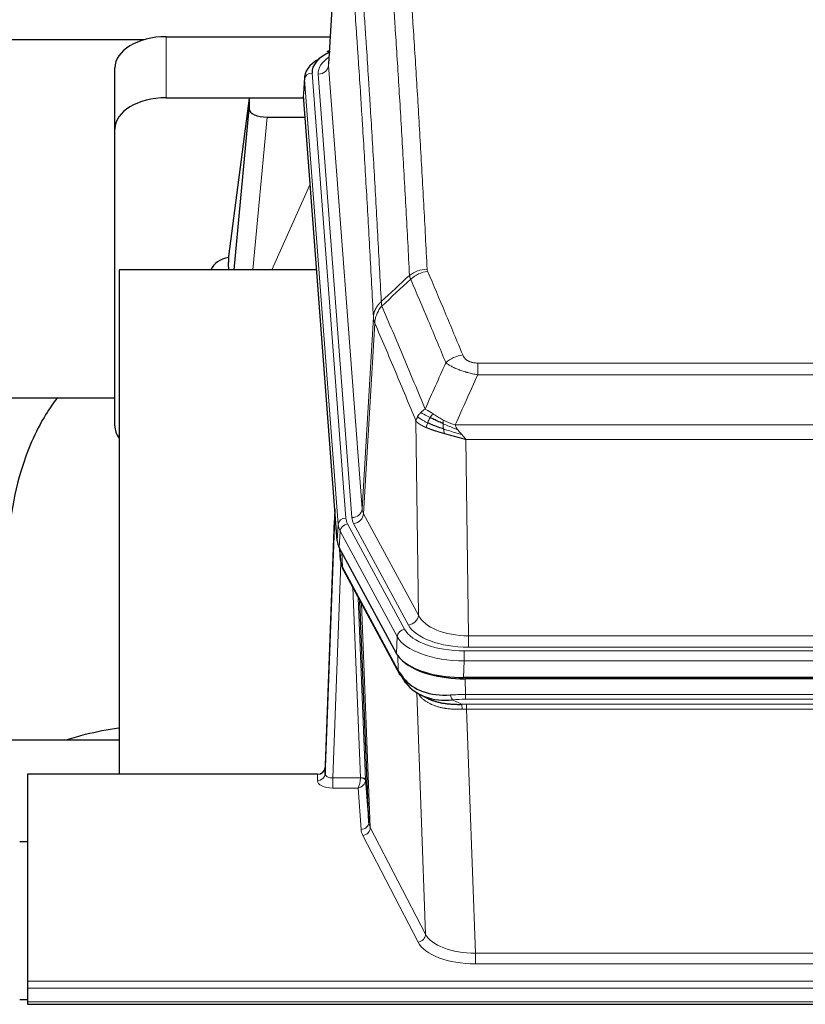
# Model space of a CAD drawing. Header units: inches. Extents: x 0 to 23760, y -13 to 16800.
# Tile 87 of 214: x 4520 to 4826, y 13839 to 14222. Entities that reach past the tile are written whole.
import ezdxf

# ---------------------------------------------------------------- set-up
doc = ezdxf.new("R2010")
doc.units = ezdxf.units.IN
doc.layers.add('254', color=7, linetype='Continuous', true_color=0xffffff)
doc.styles.add('latin_extended', font='simplex.shx')
doc.dimstyles.get("Standard").update_dxf_attribs({"dimtxt": 0.18, "dimasz": 0.18, "dimexe": 0.18, "dimexo": 0.0625, "dimgap": 0.09, "dimtad": 0, "dimtih": 1, "dimtoh": 1, "dimdec": 4, "dimzin": 0, "dimdsep": 46, "dimtxsty": 'Standard', "dimcen": 0.09, "dimadec": 0, "dimazin": 0, "dimtfac": 1, "dimtdec": 4, "dimtofl": 0, "dimtmove": 0, "dimatfit": 3, "dimfxl": 1, "dimtolj": 1, "dimtzin": 0, "dimarcsym": 0})

# ---------------------------------------------------------------- blocks, each defined once
blk = doc.blocks.new('_U11')
at = {"layer": '254', "color": 3, "linetype": 'Continuous', "lineweight": 13, "transparency": 16777216}
for p, q in [((8503.87, 13952.97), (8503.87, 10472.46)), ((1737.89, 13597.98), (1737.89, 10472.46)), ((1877.89, 10512.46), (8363.87, 10512.46))]:
    blk.add_line(p, q, dxfattribs=at)
at = {"layer": '254', "color": 3, "transparency": 16777216}
for points in [[(1877.89, 10535.79), (1877.89, 10489.13), (1737.89, 10512.46)], [(8363.87, 10489.13), (8363.87, 10535.79), (8503.87, 10512.46)]]:
    blk.add_solid(points, dxfattribs=at)
at = {"layer": 'Defpoints', "color": 0, "transparency": 16777216}
for p in [(8503.87, 13992.97), (1737.89, 13637.98), (8503.87, 10512.46)]:
    blk.add_point(p, dxfattribs=at)
at = {"layer": '254', "color": 2, "lineweight": 13, "transparency": 16777216, "insert": (4877.55, 10722.46), "char_height": 140, "attachment_point": 1, "style": 'latin_extended'}
blk.add_mtext('\\A1;6766', dxfattribs=at)

msp = doc.modelspace()

# ---------------------------------------------------------------- linework, layer by layer
at = {"layer": '254', "color": 2, "linetype": 'Continuous', "lineweight": 25}
for p, q in [((4645.352, 14291.873), (4640.101, 14205.237)), ((4568.259, 14214.63), (4401.118, 14214.63)), ((4576.923, 14215.835), (4640.745, 14215.835)), ((4640.413, 14210.379), (4639.469, 14209.944)), ((4556.923, 14179.859), (4556.923, 14203.661)), ((4630.722, 14199.886), (4630.341, 14193.604)), ((4576.923, 14192.033), (4630.409, 14192.033)), ((4609.233, 14191.944), (4601.185, 14130.158)), ((4630.417, 14191.944), (4609.233, 14191.944)), ((4609.233, 14191.944), (4609.233, 14187.713)), ((4643.465, 14019.367), (4630.347, 14192.82)), ((4603.322, 14125.057), (4609.233, 14187.713)), ((4616.207, 14184.493), (4630.977, 14184.493)), ((4556.923, 14064.205), (4556.923, 14179.859)), ((4601.184, 14130.152), (4601.185, 14130.158)), ((4601.184, 14130.152), (4601.184, 14127.967)), ((4635.473, 14125.056), (4558.529, 14125.056)), ((4558.529, 14125.056), (4558.529, 13928.489)), ((4556.975, 14074.977), (4486.569, 14074.977)), ((4642.529, 14031.748), (4638.771, 13931.109)), ((4638.76, 13928.573), (4642.448, 14027.355)), ((4666.504, 13975.575), (4644.25, 14016.789)), ((4644.377, 14016.553), (4644.741, 14011.751)), ((4644.734, 14011.864), (4644.563, 14016.208)), ((4644.734, 14011.864), (4644.741, 14011.751)), ((4645.878, 14007.955), (4667.626, 13967.679)), ((4655.785, 13909.744), (4652.357, 13995.955)), ((4909.073, 13966.137), (4692.666, 13966.137)), ((4908.481, 13965.655), (4693.258, 13965.655)), ((4675.767, 13959.503), (4678.51, 13958.116)), ((4486.532, 13941.828), (4558.529, 13941.828)), ((4522.869, 13928.488), (4522.869, 13847.853)), ((4635.772, 13928.488), (4522.869, 13928.488)), ((4638.771, 13931.109), (4638.76, 13928.573)), ((4654.556, 13926.362), (4655.785, 13909.744)), ((4519.87, 13902.29), (4522.87, 13902.29)), ((4522.869, 13847.853), (4522.869, 13845.119)), ((4522.869, 13845.119), (4522.869, 13839.871)), ((4522.85, 13840.547), (4519.86, 13840.547)), ((4522.869, 13839.871), (4522.869, 13838.856)), ((4522.869, 13838.856), (5079.869, 13838.856))]:
    msp.add_line(p, q, dxfattribs=at)
at = {"layer": '254', "color": 110, "linetype": 'Continuous', "lineweight": 13}
for p, q in [((4645.353, 14291.251), (4640.106, 14204.661)), ((4576.923, 14192.033), (4576.923, 14215.835)), ((4640.106, 14204.661), (4653.172, 14031.888)), ((4633.722, 14201.67), (4646.833, 14028.309)), ((4636.114, 14201.235), (4649.18, 14028.462)), ((4630.728, 14199.1), (4630.347, 14192.82)), ((4643.839, 14025.739), (4630.728, 14199.1)), ((4616.207, 14184.493), (4610.6, 14125.057)), ((4618.011, 14125.057), (4632.952, 14158.371)), ((4653.172, 14031.888), (4657.549, 14106.565)), ((4658.105, 14104.231), (4653.753, 14029.979)), ((4698.198, 14088.684), (4903.541, 14088.684)), ((4698.198, 14084.12), (4698.198, 14088.684)), ((4903.541, 14084.12), (4698.198, 14084.12)), ((4675.105, 13990.436), (4674.147, 14066.086)), ((4689.467, 14064.641), (4912.272, 14064.641)), ((4908.159, 14058.897), (4693.579, 14058.897)), ((4693.579, 14058.897), (4694.548, 13982.401)), ((4653.753, 14029.979), (4675.105, 13990.436)), ((4643.465, 14019.367), (4643.839, 14025.739)), ((4647.53, 14026.018), (4669.704, 13984.953)), ((4671.229, 13986.627), (4649.877, 14026.171)), ((4644.623, 14023.162), (4644.25, 14016.789)), ((4666.797, 13982.096), (4644.623, 14023.162)), ((4644.38, 14016.548), (4644.734, 14011.864)), ((4645.301, 14014.842), (4645.519, 14009.285)), ((4644.884, 14010.893), (4641.753, 13927.041)), ((4645.519, 14009.285), (4667.266, 13969.009)), ((4652.559, 13927.128), (4649.537, 14001.179)), ((4651.664, 13997.239), (4654.556, 13926.362)), ((4652.903, 13994.944), (4656.371, 13907.733)), ((4694.548, 13977.987), (4694.548, 13982.401)), ((4694.548, 13982.401), (4907.191, 13982.401)), ((4666.504, 13975.575), (4666.797, 13982.096)), ((4667.266, 13969.009), (4667.09, 13974.645)), ((4692.959, 13976.563), (4908.779, 13976.563)), ((4692.959, 13972.658), (4692.959, 13976.563)), ((4907.191, 13977.987), (4694.548, 13977.987)), ((4692.959, 13972.658), (4692.666, 13966.137)), ((4908.779, 13972.658), (4692.959, 13972.658)), ((4693.258, 13965.655), (4693.449, 13959.564)), ((4677.856, 13866.119), (4674.42, 13960.259)), ((4693.449, 13957.698), (4693.449, 13959.564)), ((4693.449, 13959.564), (4908.29, 13959.564)), ((4688.424, 13957.47), (4691.878, 13955.725)), ((4908.29, 13957.698), (4693.449, 13957.698)), ((4693.791, 13953.891), (4693.791, 13955.756)), ((4693.791, 13955.756), (4907.948, 13955.756)), ((4693.791, 13953.891), (4697.264, 13858.715)), ((4907.948, 13953.891), (4693.791, 13953.891)), ((4635.762, 13926.04), (4635.772, 13928.488)), ((4641.753, 13927.041), (4641.753, 13923.126)), ((4641.753, 13927.041), (4652.558, 13927.041)), ((4641.753, 13923.126), (4651.595, 13923.126)), ((4652.789, 13906.977), (4651.595, 13923.126)), ((4656.371, 13907.733), (4677.856, 13866.119)), ((4674.947, 13863.056), (4653.462, 13904.67)), ((4697.264, 13858.715), (4697.264, 13854.614)), ((4697.264, 13858.715), (4904.474, 13858.715)), ((4904.474, 13854.614), (4697.264, 13854.614)), ((4522.869, 13847.853), (5079.869, 13847.853)), ((4522.869, 13845.119), (5079.869, 13845.119)), ((4522.869, 13839.871), (5079.869, 13839.871))]:
    msp.add_line(p, q, dxfattribs=at)
at = {"layer": '254', "color": 2, "linetype": 'Continuous', "lineweight": 25}
for centre, major_axis, ratio, start_param, end_param in [((4576.923, 14203.661), (-20, 0), 0.608706, 4.712389, 6.2831853), ((4657.741, 14202.044), (-24.034, 0.016), 0.461198, 5.4992389, 6.318352), ((4640.727, 14207.22), (1.258, -2.724), 0.6272114, 2.6666598, 3.1415983), ((4657.741, 14199.383), (-27.03, 0.194), 0.4633579, 5.618257, 6.3212481), ((4576.923, 14179.859), (-20, 0), 0.608706, 4.712389, 6.2831853), ((4616.26, 14187.738), (7.027, 0.031), 0.4617281, 3.1395348, 4.7027345), ((4604.064, 14122.978), (-10.208, 0), 0.7029015, 4.9983373, 5.9892938), ((4604.064, 13931.582), (-10.152, 515.139), 0.0020796, 5.0973666, 5.1034705), ((4576.923, 14064.205), (-20, 0), 0.608706, 0, 0.4035719), ((4670.485, 14019.806), (27.037, 0.006), 0.4611335, 3.1763491, 3.3855005), ((4672.529, 13992.075), (-27.174, 22.247), 0.2659532, 0.2482947, 0.2802749), ((4671.378, 14021.351), (26.161, 11.46), 0.4493681, 3.0159633, 3.1613144), ((4649.232, 14010.176), (3.584, 1.776), 0.8816114, 2.7716102, 3.1419462), ((4692.724, 13978.621), (27.023, 0.034), 0.4619935, 3.3853572, 3.670307), ((4693.283, 13978.13), (27.01, 0.015), 0.4618579, 3.6271853, 4.7111791), ((4692.724, 13978.621), (27.023, 0.034), 0.4619935, 3.670307, 4.7096668), ((4694.098, 13952.13), (-27.355, 20.182), 0.1876908, 0.3765826, 0.5974134), ((4671.145, 13969.58), (3.52, 1.9), 0.8606628, 3.1415888, 3.5094104), ((4691.402, 13949.267), (-23.434, 19.972), 0.1471226, 0.3626514, 0.5834823), ((4672.922, 13966.898), (3.195, 2.407), 0.6715965, 2.6043549, 3.391291), ((4693.195, 13980.947), (25.329, 12.681), 0.6929209, 3.2824386, 4.1662755), ((4693.195, 13980.947), (23.359, 16.381), 0.7286412, 3.1732971, 4.057134), ((4671.023, 13959.407), (-3.388, -2.127), 0.8041825, 3.1410453, 3.3164277), ((4635.772, 13931.201), (3, 0.002), 0.9042699, 4.7116987, 6.2488686)]:
    msp.add_ellipse(centre, major_axis=major_axis, ratio=ratio, start_param=start_param, end_param=end_param, dxfattribs=at)
at = {"layer": '254', "color": 110, "linetype": 'Continuous', "lineweight": 13}
for centre, major_axis, ratio, start_param, end_param in [((4660.133, 14201.609), (-24.034, 0.016), 0.461198, 5.6862399, 6.318352), ((4636.114, 14204.783), (3.989, 0.302), 0.8864705, 4.6454478, 6.1638843), ((4633.722, 14199.009), (2.991, 0.226), 0.8864705, 1.5038552, 3.0222916), ((4678.502, 14116.936), (-9.987, -0.512), 0.8285973, 4.6699673, 5.4273767), ((4678.69, 14116.144), (-9.188, -3.948), 0.8056434, 4.3791539, 5.1247913), ((4692.351, 14083.682), (-9.245, -3.812), 0.7933159, 4.3962573, 5.1392153), ((4642.448, 14025.202), (0.214, 6.443), 0.0117452, 0.5090713, 1.2305416), ((4646.833, 14025.648), (2.991, 0.226), 0.8864705, 1.5038552, 3.0222916), ((4670.851, 14028.7), (24.033, 0.005), 0.4611335, 3.1763491, 3.3855005), ((4649.18, 14032.01), (3.989, 0.302), 0.8864705, 4.6454478, 6.1638843), ((4673.198, 14028.852), (24.033, 0.005), 0.4611335, 3.1763491, 3.3855005), ((4649.877, 14029.719), (3.52, 1.9), 0.8606628, 4.2773553, 5.7957917), ((4673.198, 14032.4), (20.038, 0.241), 0.4621297, 3.1708089, 3.3799603), ((4645.447, 14027.263), (2.998, -0.112), 0.4302668, 3.1576572, 3.7226285), ((4670.851, 14026.039), (-27.028, 0.171), 0.4605352, 0.0378207, 0.2469722), ((4647.53, 14023.357), (2.64, 1.425), 0.8606628, 1.1357626, 2.6541991), ((4672.529, 13992.075), (-27.538, 20.422), 0.1820485, 0.3394758, 0.371456), ((4649.398, 14009.855), (3.52, 1.9), 0.8606628, 2.7414655, 3.1415888), ((4671.229, 13990.175), (3.52, 1.9), 0.8606628, 4.2773553, 5.7957917), ((4694.468, 13993.008), (-20.002, 0.126), 0.5302672, 0.2567917, 1.5781041), ((4694.468, 13989.46), (-24.002, 0.049), 0.477994, 0.2537759, 1.5750883), ((4669.704, 13982.292), (2.64, 1.425), 0.8606628, 1.1357626, 2.6541991), ((4693.011, 13987.66), (24.02, 0.03), 0.4619935, 3.3853572, 4.7096668), ((4693.011, 13984.999), (-27.018, 0.111), 0.4567867, 0.246464, 1.5707737), ((4671.145, 13969.58), (3.52, 1.9), 0.8606628, 2.7414655, 3.1415888), ((4694.098, 13952.13), (-27.015, 0.091), 0.2751837, 4.7373543, 4.9581852), ((4688.424, 13961.305), (-0.368, 3.983), 0.2964475, 2.0527062, 2.8396422), ((4694.098, 13948.295), (-23.017, 0.318), 0.4083138, 4.7462544, 4.9670852), ((4694.58, 13945.944), (-24.025, 0.387), 0.4081206, 4.7518285, 4.8316761), ((4691.878, 13951.89), (0.131, -3.998), 0.1099517, 2.0830946, 2.8518059), ((4694.58, 13942.108), (-20.023, 0.877), 0.5868265, 4.777515, 4.8573626), ((4635.762, 13928.664), (-3, 0.013), 0.8746179, 1.5745081, 3.1116779), ((4641.765, 13928.664), (3.004, 0.138), 0.5390598, 3.1127167, 4.683513), ((4641.765, 13926.04), (6.003, 0.008), 0.4854373, 3.1388974, 4.7096937), ((4651.595, 13925.749), (0.506, 2.997), 0.2740591, 3.694004, 5.2037138), ((4651.595, 13925.749), (2.669, 1.608), 0.8008031, 4.262859, 5.7725688), ((4651.559, 13927.096), (-1.001, 0.011), 0.9036684, 3.0924533, 3.1882188), ((4652.558, 13926.18), (1.996, -0.13), 0.4297663, 0.0674602, 1.5988341), ((4652.559, 13926.267), (1.998, 0.082), 0.4302193, 0.0160628, 1.553239), ((4651.559, 13926.235), (2.996, 0.15), 0.8842155, 6.1784611, 6.2742266), ((4652.789, 13909.601), (-2.992, -0.221), 0.8740585, 1.5062672, 3.1117425), ((4675.788, 13909.999), (-20.016, 0.121), 0.4848834, 0.0387668, 0.248091), ((4675.788, 13907.375), (-23.014, 0.002), 0.4845187, 0.0358431, 0.2451673), ((4653.462, 13907.294), (-2.666, -1.376), 0.8484453, 1.1579292, 2.76165), ((4674.947, 13865.68), (-2.666, -1.376), 0.8484453, 1.1579292, 2.76165), ((4697.271, 13868.389), (-20.013, 0.104), 0.483363, 0.2476114, 1.5729934), ((4697.271, 13865.765), (23.012, 0.004), 0.4845836, 3.3866449, 4.7120269)]:
    msp.add_ellipse(centre, major_axis=major_axis, ratio=ratio, start_param=start_param, end_param=end_param, dxfattribs=at)
for points, knots in [([(4671.635, 14122.849), (4671.196, 14131.417), (4670.305, 14148.316), (4669.383, 14164.739), (4668.68, 14176.877), (4668.444, 14180.894), (4667.967, 14188.867), (4667.727, 14192.824), (4667.001, 14204.605), (4666.509, 14212.338), (4665.885, 14221.851), (4665.759, 14223.746), (4665.508, 14227.52), (4665.129, 14233.158), (4664.746, 14238.726), (4663.974, 14249.767), (4662.931, 14264.24), (4661.321, 14285.2), (4660.219, 14298.675), (4659.661, 14305.287)], [0, 0, 0, 0, 0.125, 0.25, 0.25, 0.3125, 0.3125, 0.375, 0.375, 0.5, 0.5, 0.53125, 0.53125, 0.5625, 0.625, 0.625, 0.75, 0.875, 1, 1, 1, 1]), ([(4666.544, 14307.877), (4667.101, 14301.257), (4668.202, 14287.767), (4669.81, 14266.782), (4670.852, 14252.293), (4671.623, 14241.238), (4672.005, 14235.664), (4672.383, 14230.02), (4672.635, 14226.241), (4672.76, 14224.344), (4673.383, 14214.82), (4673.875, 14207.078), (4674.6, 14195.283), (4674.84, 14191.321), (4675.316, 14183.339), (4675.552, 14179.317), (4676.254, 14167.164), (4677.174, 14150.722), (4678.065, 14133.804), (4678.502, 14125.225)], [0, 0, 0, 0, 0.125, 0.25, 0.375, 0.375, 0.4375, 0.46875, 0.46875, 0.5, 0.5, 0.625, 0.625, 0.6875, 0.6875, 0.75, 0.75, 0.875, 1, 1, 1, 1]), ([(4648.409, 14297.867), (4648.98, 14291.176), (4650.108, 14277.533), (4651.753, 14256.292), (4652.819, 14241.613), (4653.608, 14230.409), (4653.999, 14224.759), (4654.451, 14218.081), (4654.643, 14215.202), (4654.771, 14213.278), (4654.835, 14212.314), (4655.154, 14207.484), (4655.533, 14201.64), (4655.971, 14194.74), (4656.158, 14191.765), (4656.282, 14189.778), (4656.344, 14188.782), (4656.9, 14179.804), (4657.873, 14163.597), (4659.284, 14138.544), (4660.192, 14121.348), (4660.638, 14112.627)], [0, 0, 0, 0, 0.125, 0.25, 0.375, 0.375, 0.4375, 0.46875, 0.484375, 0.484375, 0.5, 0.5, 0.5625, 0.59375, 0.609375, 0.609375, 0.625, 0.625, 0.75, 0.875, 1, 1, 1, 1]), ([(4657.549, 14106.565), (4657.104, 14115.259), (4656.198, 14132.401), (4654.791, 14157.375), (4653.821, 14173.533), (4653.266, 14182.483), (4653.205, 14183.476), (4653.081, 14185.457), (4652.895, 14188.423), (4652.458, 14195.302), (4652.08, 14201.128), (4651.762, 14205.944), (4651.698, 14206.905), (4651.57, 14208.823), (4651.378, 14211.694), (4650.928, 14218.352), (4650.538, 14223.985), (4649.752, 14235.156), (4648.688, 14249.793), (4647.048, 14270.974), (4645.923, 14284.578), (4645.353, 14291.251)], [0, 0, 0, 0, 0.125, 0.25, 0.375, 0.375, 0.390625, 0.390625, 0.40625, 0.4375, 0.5, 0.5, 0.515625, 0.515625, 0.53125, 0.5625, 0.625, 0.625, 0.75, 0.875, 1, 1, 1, 1]), ([(4678.69, 14124.43), (4678.634, 14124.561), (4678.59, 14124.692), (4678.528, 14124.957), (4678.509, 14125.091), (4678.502, 14125.225)], [0, 0, 0, 0, 0.5, 0.5, 1, 1, 1, 1]), ([(4678.69, 14124.43), (4680.975, 14119.089), (4683.257, 14113.703), (4686.672, 14105.555), (4687.809, 14102.827), (4690.082, 14097.349), (4691.217, 14094.599), (4692.351, 14091.838)], [0, 0, 0, 0, 0.5, 0.5, 0.75, 0.75, 1, 1, 1, 1]), ([(4685.771, 14088.78), (4684.636, 14091.539), (4683.499, 14094.287), (4681.224, 14099.759), (4680.085, 14102.484), (4676.666, 14110.625), (4674.382, 14116.007), (4672.093, 14121.343)], [0, 0, 0, 0, 0.25, 0.25, 0.5, 0.5, 1, 1, 1, 1]), ([(4657.549, 14106.565), (4657.549, 14106.58), (4657.551, 14106.61), (4657.554, 14106.654), (4657.558, 14106.699), (4657.561, 14106.744), (4657.565, 14106.789), (4657.569, 14106.834), (4657.573, 14106.878), (4657.578, 14106.923), (4657.583, 14106.968), (4657.588, 14107.013), (4657.593, 14107.057), (4657.599, 14107.102), (4657.605, 14107.147), (4657.611, 14107.191), (4657.617, 14107.236), (4657.624, 14107.28), (4657.631, 14107.325), (4657.638, 14107.369), (4657.645, 14107.414), (4657.653, 14107.458), (4657.661, 14107.503), (4657.669, 14107.547), (4657.677, 14107.592), (4657.686, 14107.636), (4657.695, 14107.68), (4657.704, 14107.725), (4657.713, 14107.769), (4657.723, 14107.813), (4657.733, 14107.857), (4657.743, 14107.901), (4657.753, 14107.945), (4657.764, 14107.989), (4657.775, 14108.033), (4657.786, 14108.077), (4657.797, 14108.121), (4657.809, 14108.165), (4657.821, 14108.209), (4657.833, 14108.252), (4657.845, 14108.296), (4657.858, 14108.34), (4657.871, 14108.383), (4657.884, 14108.427), (4657.897, 14108.47), (4657.911, 14108.514), (4657.924, 14108.557), (4657.939, 14108.6), (4657.953, 14108.644), (4657.967, 14108.687), (4657.982, 14108.73), (4657.997, 14108.773), (4658.013, 14108.816), (4658.028, 14108.859), (4658.044, 14108.902), (4658.06, 14108.945), (4658.076, 14108.987), (4658.093, 14109.03), (4658.11, 14109.073), (4658.127, 14109.115), (4658.144, 14109.158), (4658.161, 14109.2), (4658.179, 14109.242), (4658.197, 14109.285), (4658.215, 14109.327), (4658.234, 14109.369), (4658.252, 14109.411), (4658.271, 14109.453), (4658.29, 14109.495), (4658.31, 14109.537), (4658.329, 14109.578), (4658.349, 14109.62), (4658.369, 14109.662), (4658.389, 14109.703), (4658.41, 14109.744), (4658.431, 14109.786), (4658.458, 14109.839), (4658.492, 14109.904), (4658.533, 14109.981), (4658.574, 14110.057), (4658.617, 14110.133), (4658.66, 14110.209), (4658.704, 14110.285), (4658.749, 14110.36), (4658.794, 14110.435), (4658.841, 14110.51), (4658.888, 14110.584), (4658.936, 14110.658), (4658.984, 14110.731), (4659.034, 14110.805), (4659.084, 14110.877), (4659.135, 14110.95), (4659.187, 14111.022), (4659.239, 14111.094), (4659.292, 14111.165), (4659.346, 14111.236), (4659.401, 14111.307), (4659.456, 14111.377), (4659.512, 14111.447), (4659.569, 14111.516), (4659.626, 14111.585), (4659.685, 14111.653), (4659.743, 14111.722), (4659.803, 14111.789), (4659.863, 14111.856), (4659.924, 14111.923), (4659.986, 14111.989), (4660.048, 14112.055), (4660.111, 14112.121), (4660.175, 14112.186), (4660.239, 14112.25), (4660.304, 14112.314), (4660.369, 14112.378), (4660.436, 14112.441), (4660.502, 14112.503), (4660.57, 14112.565), (4660.615, 14112.606), (4660.638, 14112.627)], [0, 0, 0, 0, 0.0066687, 0.0133374, 0.0200061, 0.0266746, 0.0333432, 0.0400116, 0.0466801, 0.0533484, 0.0600168, 0.066685, 0.0733532, 0.0800214, 0.0866895, 0.0933575, 0.1000255, 0.1066935, 0.1133614, 0.1200292, 0.126697, 0.1333647, 0.1400324, 0.1467001, 0.1533676, 0.1600352, 0.1667026, 0.1733701, 0.1800374, 0.1867047, 0.193372, 0.2000392, 0.2067064, 0.2133735, 0.2200405, 0.2267075, 0.2333745, 0.2400414, 0.2467082, 0.253375, 0.2600418, 0.2667085, 0.2733751, 0.2800417, 0.2867082, 0.2933747, 0.3000412, 0.3067075, 0.3133739, 0.3200401, 0.3267064, 0.3333725, 0.3400387, 0.3467047, 0.3533708, 0.3600367, 0.3667026, 0.3733685, 0.3800343, 0.3867001, 0.3933658, 0.4000315, 0.4066971, 0.4133626, 0.4200281, 0.4266936, 0.433359, 0.4400243, 0.4466896, 0.4533549, 0.4600201, 0.4666852, 0.4733503, 0.4800154, 0.4866804, 0.4933453, 0.5000102, 0.5125098, 0.5250093, 0.5375088, 0.5500082, 0.5625077, 0.5750071, 0.5875066, 0.600006, 0.6125054, 0.6250049, 0.6375043, 0.6500037, 0.6625032, 0.6750026, 0.6875021, 0.7000016, 0.7125011, 0.7250006, 0.7375001, 0.7499997, 0.7624993, 0.7749989, 0.7874985, 0.7999982, 0.812498, 0.8249977, 0.8374975, 0.8499974, 0.8624973, 0.8749972, 0.8874972, 0.8999973, 0.9124974, 0.9249976, 0.9374978, 0.9499981, 0.9624985, 0.9749989, 0.9874994, 1, 1, 1, 1]), ([(4660.85, 14110.889), (4660.775, 14111.183), (4660.732, 14111.486), (4660.674, 14112.076), (4660.659, 14112.363), (4660.638, 14112.627)], [0, 0, 0, 0, 0.5, 0.5, 1, 1, 1, 1]), ([(4658.105, 14104.231), (4658.126, 14104.814), (4658.204, 14105.402), (4658.467, 14106.569), (4658.653, 14107.148), (4659.125, 14108.279), (4659.41, 14108.832), (4660.068, 14109.896), (4660.441, 14110.406), (4660.85, 14110.889)], [0, 0, 0, 0, 0.25, 0.25, 0.5, 0.5, 0.75, 0.75, 1, 1, 1, 1]), ([(4660.85, 14110.889), (4663.672, 14104.334), (4666.488, 14097.71), (4670.701, 14087.671), (4672.104, 14084.307), (4674.907, 14077.545), (4676.306, 14074.147), (4677.704, 14070.732)], [0, 0, 0, 0, 0.5, 0.5, 0.75, 0.75, 1, 1, 1, 1]), ([(4658.105, 14104.231), (4658.1, 14104.244), (4658.09, 14104.269), (4658.075, 14104.307), (4658.059, 14104.346), (4658.044, 14104.385), (4658.029, 14104.425), (4658.013, 14104.466), (4657.998, 14104.507), (4657.983, 14104.549), (4657.967, 14104.592), (4657.952, 14104.635), (4657.936, 14104.679), (4657.921, 14104.723), (4657.906, 14104.768), (4657.891, 14104.814), (4657.876, 14104.86), (4657.861, 14104.907), (4657.846, 14104.954), (4657.831, 14105.002), (4657.816, 14105.051), (4657.802, 14105.1), (4657.788, 14105.15), (4657.774, 14105.201), (4657.76, 14105.252), (4657.746, 14105.304), (4657.733, 14105.356), (4657.712, 14105.44), (4657.686, 14105.553), (4657.658, 14105.69), (4657.634, 14105.817), (4657.615, 14105.934), (4657.599, 14106.041), (4657.586, 14106.138), (4657.576, 14106.226), (4657.568, 14106.303), (4657.562, 14106.37), (4657.557, 14106.427), (4657.554, 14106.474), (4657.552, 14106.51), (4657.55, 14106.537), (4657.549, 14106.554), (4657.549, 14106.562), (4657.549, 14106.565)], [0, 0, 0, 0, 0.0155037, 0.0313049, 0.0474035, 0.0637997, 0.0804935, 0.097485, 0.1147743, 0.1323613, 0.1502462, 0.1684289, 0.1869096, 0.2056883, 0.224765, 0.2441397, 0.2638126, 0.2837835, 0.3040527, 0.32462, 0.3454856, 0.3666494, 0.3881116, 0.409872, 0.4319308, 0.454288, 0.4769435, 0.4998975, 0.5635611, 0.6228928, 0.6778927, 0.7285606, 0.7748966, 0.8169007, 0.8545729, 0.8879131, 0.9169214, 0.9415977, 0.9619421, 0.9779545, 0.989635, 0.9969835, 1, 1, 1, 1]), ([(4674.147, 14066.086), (4672.817, 14069.327), (4671.484, 14072.553), (4668.817, 14078.973), (4667.481, 14082.167), (4663.47, 14091.703), (4660.791, 14097.998), (4658.105, 14104.231)], [0, 0, 0, 0, 0.25, 0.25, 0.5, 0.5, 1, 1, 1, 1]), ([(4698.198, 14088.684), (4698.015, 14088.684), (4697.833, 14088.688), (4697.469, 14088.707), (4697.289, 14088.721), (4696.934, 14088.759), (4696.758, 14088.783), (4696.412, 14088.842), (4696.241, 14088.876), (4696.03, 14088.926), (4695.988, 14088.937), (4695.904, 14088.958), (4695.78, 14088.991), (4695.658, 14089.027), (4695.42, 14089.101), (4695.112, 14089.21), (4694.825, 14089.338), (4694.651, 14089.423), (4694.617, 14089.44), (4694.549, 14089.475), (4694.515, 14089.493), (4694.415, 14089.547), (4694.35, 14089.584), (4694.161, 14089.697), (4694.042, 14089.776), (4693.815, 14089.938), (4693.708, 14090.022), (4693.505, 14090.195), (4693.409, 14090.284), (4693.296, 14090.398), (4693.274, 14090.421), (4693.23, 14090.467), (4693.209, 14090.49), (4693.145, 14090.56), (4693.104, 14090.607), (4692.985, 14090.749), (4692.912, 14090.844), (4692.775, 14091.038), (4692.711, 14091.136), (4692.535, 14091.432), (4692.435, 14091.633), (4692.351, 14091.838)], [0, 0, 0, 0, 0.0625, 0.0625, 0.125, 0.125, 0.1875, 0.1875, 0.25, 0.25, 0.265625, 0.265625, 0.28125, 0.3125, 0.3125, 0.375, 0.4375, 0.4375, 0.453125, 0.453125, 0.46875, 0.46875, 0.5, 0.5, 0.5625, 0.5625, 0.625, 0.625, 0.6875, 0.6875, 0.703125, 0.703125, 0.71875, 0.71875, 0.75, 0.75, 0.8125, 0.8125, 0.875, 0.875, 1, 1, 1, 1]), ([(4698.198, 14084.12), (4697.863, 14084.181), (4697.53, 14084.244), (4696.867, 14084.378), (4696.539, 14084.447), (4695.563, 14084.665), (4694.925, 14084.821), (4694.222, 14085.01), (4694.145, 14085.031), (4693.989, 14085.073), (4693.912, 14085.095), (4693.68, 14085.16), (4693.527, 14085.204), (4693.073, 14085.338), (4692.478, 14085.52), (4691.905, 14085.712), (4691.484, 14085.859), (4691.275, 14085.933), (4691.07, 14086.009), (4690.934, 14086.06), (4690.866, 14086.085), (4690.26, 14086.316), (4689.752, 14086.526), (4689.033, 14086.85), (4688.8, 14086.959), (4688.462, 14087.125), (4688.351, 14087.18), (4688.133, 14087.292), (4688.025, 14087.348), (4687.498, 14087.63), (4687.11, 14087.858), (4686.395, 14088.316), (4686.068, 14088.548), (4685.771, 14088.78)], [0, 0, 0, 0, 0.0625, 0.0625, 0.125, 0.125, 0.25, 0.25, 0.265625, 0.265625, 0.28125, 0.28125, 0.3125, 0.3125, 0.375, 0.4375, 0.4375, 0.46875, 0.484375, 0.484375, 0.5, 0.5, 0.625, 0.625, 0.6875, 0.6875, 0.71875, 0.71875, 0.75, 0.75, 0.875, 0.875, 1, 1, 1, 1]), ([(4675.997, 14069.388), (4676.243, 14069.632), (4676.509, 14069.867), (4677.079, 14070.317), (4677.383, 14070.531), (4677.704, 14070.732)], [0, 0, 0, 0, 0.5, 0.5, 1, 1, 1, 1]), ([(4680.879, 14068.837), (4680.58, 14069.031), (4680.29, 14069.219), (4679.163, 14069.939), (4678.397, 14070.405), (4677.704, 14070.732)], [0, 0, 0, 0, 0.25, 0.25, 1, 1, 1, 1]), ([(4674.147, 14066.086), (4674.205, 14066.372), (4674.287, 14066.66), (4674.5, 14067.232), (4674.631, 14067.518), (4674.786, 14067.8)], [0, 0, 0, 0, 0.5, 0.5, 1, 1, 1, 1]), ([(4674.786, 14067.8), (4674.943, 14068.075), (4675.123, 14068.346), (4675.527, 14068.877), (4675.752, 14069.137), (4675.997, 14069.388)], [0, 0, 0, 0, 0.5, 0.5, 1, 1, 1, 1]), ([(4678.669, 14065.384), (4678.234, 14065.588), (4677.824, 14065.792), (4676.295, 14066.607), (4675.399, 14067.216), (4674.786, 14067.8)], [0, 0, 0, 0, 0.25, 0.25, 1, 1, 1, 1]), ([(4679.655, 14067.457), (4679.284, 14067.644), (4678.927, 14067.827), (4677.566, 14068.533), (4676.695, 14069.005), (4675.997, 14069.388)], [0, 0, 0, 0, 0.25, 0.25, 1, 1, 1, 1]), ([(4678.669, 14065.384), (4678.7, 14065.472), (4678.732, 14065.561), (4678.867, 14065.918), (4678.98, 14066.189), (4679.229, 14066.717), (4679.365, 14066.975), (4679.557, 14067.3), (4679.606, 14067.379), (4679.655, 14067.457)], [0, 0, 0, 0, 0.125, 0.125, 0.5, 0.5, 0.875, 0.875, 1, 1, 1, 1]), ([(4679.655, 14067.457), (4679.754, 14067.612), (4679.855, 14067.76), (4680.112, 14068.104), (4680.269, 14068.288), (4680.58, 14068.603), (4680.733, 14068.735), (4680.879, 14068.837)], [0, 0, 0, 0, 0.25, 0.25, 0.625, 0.625, 1, 1, 1, 1]), ([(4684.849, 14066.429), (4684.668, 14066.525), (4684.49, 14066.623), (4683.783, 14067.017), (4683.268, 14067.324), (4682.274, 14067.938), (4681.795, 14068.245), (4681.18, 14068.642), (4681.029, 14068.74), (4680.879, 14068.837)], [0, 0, 0, 0, 0.125, 0.125, 0.5, 0.5, 0.875, 0.875, 1, 1, 1, 1]), ([(4678.179, 14063.538), (4678.168, 14063.543), (4678.144, 14063.553), (4678.109, 14063.568), (4678.074, 14063.583), (4678.038, 14063.598), (4678.002, 14063.614), (4677.965, 14063.629), (4677.928, 14063.645), (4677.891, 14063.662), (4677.853, 14063.678), (4677.815, 14063.695), (4677.777, 14063.712), (4677.738, 14063.729), (4677.699, 14063.746), (4677.659, 14063.764), (4677.62, 14063.782), (4677.58, 14063.8), (4677.539, 14063.818), (4677.498, 14063.836), (4677.457, 14063.855), (4677.416, 14063.874), (4677.374, 14063.893), (4677.332, 14063.913), (4677.29, 14063.933), (4677.248, 14063.953), (4677.205, 14063.973), (4677.162, 14063.993), (4677.119, 14064.014), (4677.076, 14064.035), (4677.032, 14064.056), (4676.988, 14064.077), (4676.944, 14064.099), (4676.9, 14064.121), (4676.855, 14064.143), (4676.811, 14064.166), (4676.766, 14064.188), (4676.721, 14064.211), (4676.676, 14064.234), (4676.631, 14064.258), (4676.585, 14064.282), (4676.54, 14064.306), (4676.494, 14064.33), (4676.448, 14064.354), (4676.402, 14064.379), (4676.356, 14064.404), (4676.31, 14064.429), (4676.264, 14064.455), (4676.218, 14064.481), (4676.172, 14064.507), (4676.126, 14064.533), (4676.08, 14064.559), (4676.033, 14064.586), (4675.987, 14064.613), (4675.941, 14064.641), (4675.895, 14064.669), (4675.848, 14064.697), (4675.802, 14064.725), (4675.756, 14064.753), (4675.71, 14064.782), (4675.664, 14064.811), (4675.619, 14064.84), (4675.573, 14064.87), (4675.527, 14064.9), (4675.482, 14064.93), (4675.437, 14064.96), (4675.391, 14064.991), (4675.346, 14065.022), (4675.302, 14065.054), (4675.257, 14065.085), (4675.213, 14065.117), (4675.168, 14065.149), (4675.125, 14065.182), (4675.081, 14065.214), (4675.037, 14065.247), (4674.994, 14065.281), (4674.952, 14065.314), (4674.909, 14065.348), (4674.867, 14065.382), (4674.825, 14065.417), (4674.783, 14065.451), (4674.742, 14065.486), (4674.702, 14065.522), (4674.661, 14065.557), (4674.621, 14065.593), (4674.582, 14065.629), (4674.543, 14065.666), (4674.504, 14065.703), (4674.466, 14065.74), (4674.428, 14065.777), (4674.391, 14065.815), (4674.355, 14065.853), (4674.319, 14065.891), (4674.283, 14065.929), (4674.248, 14065.968), (4674.214, 14066.007), (4674.18, 14066.047), (4674.158, 14066.073), (4674.147, 14066.086)], [0, 0, 0, 0, 0.0060657, 0.012223, 0.0184718, 0.0248123, 0.0312443, 0.0377679, 0.0443831, 0.0510899, 0.0578883, 0.0647782, 0.0717598, 0.0788329, 0.0859977, 0.093254, 0.1006019, 0.1080414, 0.1155725, 0.1231952, 0.1309095, 0.1387154, 0.1466129, 0.1546019, 0.1626826, 0.1708549, 0.1791188, 0.1874742, 0.1959213, 0.20446, 0.2130903, 0.2218121, 0.2306256, 0.2395307, 0.2485274, 0.2576156, 0.2667955, 0.276067, 0.2854301, 0.2948848, 0.3044311, 0.314069, 0.3237985, 0.3336196, 0.3435324, 0.3535367, 0.3636326, 0.3738202, 0.3840993, 0.3944701, 0.4049324, 0.4154864, 0.426132, 0.4368691, 0.4476979, 0.4586183, 0.4696303, 0.480734, 0.4919292, 0.503216, 0.5145945, 0.5260645, 0.5376262, 0.5492795, 0.5610244, 0.5728609, 0.584789, 0.5968087, 0.60892, 0.621123, 0.6334175, 0.6458037, 0.6582815, 0.6708509, 0.6835119, 0.6962645, 0.7091087, 0.7220445, 0.735072, 0.748191, 0.7614017, 0.774704, 0.7880979, 0.8015834, 0.8151605, 0.8288293, 0.8425896, 0.8564416, 0.8703852, 0.8844204, 0.8985472, 0.9127656, 0.9270756, 0.9414773, 0.9559705, 0.9705554, 0.9852319, 1, 1, 1, 1]), ([(4678.179, 14063.538), (4678.215, 14063.719), (4678.257, 14063.924), (4678.363, 14064.37), (4678.425, 14064.611), (4678.551, 14065.033), (4678.607, 14065.207), (4678.669, 14065.384)], [0, 0, 0, 0, 0.375, 0.375, 0.75, 0.75, 1, 1, 1, 1]), ([(4685.182, 14061.206), (4685.16, 14061.213), (4685.116, 14061.225), (4685.05, 14061.244), (4684.984, 14061.263), (4684.918, 14061.281), (4684.852, 14061.3), (4684.786, 14061.319), (4684.719, 14061.338), (4684.653, 14061.357), (4684.587, 14061.376), (4684.52, 14061.396), (4684.454, 14061.415), (4684.387, 14061.434), (4684.321, 14061.453), (4684.254, 14061.473), (4684.188, 14061.492), (4684.121, 14061.511), (4684.054, 14061.531), (4683.988, 14061.55), (4683.921, 14061.57), (4683.854, 14061.59), (4683.787, 14061.609), (4683.72, 14061.629), (4683.653, 14061.649), (4683.586, 14061.669), (4683.519, 14061.689), (4683.452, 14061.709), (4683.385, 14061.729), (4683.318, 14061.749), (4683.251, 14061.769), (4683.184, 14061.789), (4683.117, 14061.809), (4683.05, 14061.83), (4682.983, 14061.85), (4682.916, 14061.87), (4682.849, 14061.891), (4682.781, 14061.912), (4682.714, 14061.932), (4682.647, 14061.953), (4682.58, 14061.974), (4682.513, 14061.994), (4682.446, 14062.015), (4682.379, 14062.036), (4682.312, 14062.057), (4682.245, 14062.078), (4682.178, 14062.099), (4682.111, 14062.12), (4682.044, 14062.142), (4681.977, 14062.163), (4681.91, 14062.184), (4681.843, 14062.206), (4681.776, 14062.227), (4681.71, 14062.249), (4681.643, 14062.27), (4681.576, 14062.292), (4681.509, 14062.314), (4681.443, 14062.335), (4681.376, 14062.357), (4681.31, 14062.379), (4681.243, 14062.401), (4681.177, 14062.423), (4681.111, 14062.445), (4681.044, 14062.467), (4680.978, 14062.49), (4680.912, 14062.512), (4680.846, 14062.534), (4680.78, 14062.557), (4680.714, 14062.579), (4680.648, 14062.602), (4680.583, 14062.625), (4680.517, 14062.647), (4680.452, 14062.67), (4680.386, 14062.693), (4680.321, 14062.716), (4680.256, 14062.739), (4680.19, 14062.762), (4680.125, 14062.785), (4680.061, 14062.808), (4679.996, 14062.832), (4679.931, 14062.855), (4679.866, 14062.878), (4679.802, 14062.902), (4679.738, 14062.926), (4679.673, 14062.949), (4679.609, 14062.973), (4679.545, 14062.997), (4679.482, 14063.02), (4679.418, 14063.044), (4679.354, 14063.068), (4679.291, 14063.092), (4679.228, 14063.117), (4679.165, 14063.141), (4679.102, 14063.165), (4679.039, 14063.189), (4678.976, 14063.214), (4678.914, 14063.238), (4678.852, 14063.263), (4678.79, 14063.288), (4678.728, 14063.312), (4678.666, 14063.337), (4678.604, 14063.362), (4678.543, 14063.387), (4678.482, 14063.412), (4678.421, 14063.437), (4678.36, 14063.462), (4678.3, 14063.487), (4678.239, 14063.513), (4678.199, 14063.53), (4678.179, 14063.538)], [0, 0, 0, 0, 0.0082024, 0.0164263, 0.0246716, 0.0329384, 0.0412265, 0.0495362, 0.0578672, 0.0662198, 0.0745938, 0.0829892, 0.0914062, 0.0998446, 0.1083045, 0.1167859, 0.1252887, 0.1338131, 0.1423589, 0.1509263, 0.1595151, 0.1681255, 0.1767574, 0.1854108, 0.1940858, 0.2027822, 0.2115002, 0.2202398, 0.2290008, 0.2377835, 0.2465876, 0.2554134, 0.2642606, 0.2731295, 0.2820199, 0.2909319, 0.2998654, 0.3088206, 0.3177973, 0.3267956, 0.3358154, 0.3448569, 0.35392, 0.3630047, 0.3721109, 0.3812388, 0.3903883, 0.3995594, 0.4087522, 0.4179665, 0.4272025, 0.4364601, 0.4457393, 0.4550402, 0.4643627, 0.4737069, 0.4830727, 0.4924601, 0.5018692, 0.5113, 0.5207524, 0.5302265, 0.5397222, 0.5492397, 0.5587788, 0.5683395, 0.577922, 0.5875261, 0.5971519, 0.6067994, 0.6164686, 0.6261595, 0.6358721, 0.6456064, 0.6553624, 0.6651401, 0.6749395, 0.6847606, 0.6946034, 0.704468, 0.7143542, 0.7242622, 0.734192, 0.7441434, 0.7541166, 0.7641115, 0.7741282, 0.7841666, 0.7942268, 0.8043087, 0.8144123, 0.8245377, 0.8346848, 0.8448538, 0.8550444, 0.8652568, 0.875491, 0.885747, 0.8960247, 0.9063242, 0.9166455, 0.9269886, 0.9373534, 0.9477401, 0.9581485, 0.9685787, 0.9790306, 0.9895044, 1, 1, 1, 1]), ([(4684.698, 14065.06), (4684.697, 14065.215), (4684.698, 14065.363), (4684.712, 14065.706), (4684.728, 14065.89), (4684.776, 14066.202), (4684.808, 14066.331), (4684.849, 14066.429)], [0, 0, 0, 0, 0.25, 0.25, 0.625, 0.625, 1, 1, 1, 1]), ([(4690.337, 14062.742), (4688.927, 14063.264), (4687.49, 14063.847), (4685.62, 14064.652), (4685.156, 14064.856), (4684.698, 14065.06)], [0, 0, 0, 0, 0.75, 0.75, 1, 1, 1, 1]), ([(4684.867, 14063), (4684.855, 14063.087), (4684.843, 14063.174), (4684.799, 14063.527), (4684.77, 14063.796), (4684.726, 14064.321), (4684.711, 14064.579), (4684.701, 14064.903), (4684.699, 14064.982), (4684.698, 14065.06)], [0, 0, 0, 0, 0.125, 0.125, 0.5, 0.5, 0.875, 0.875, 1, 1, 1, 1]), ([(4689.467, 14064.641), (4688.246, 14064.906), (4687.07, 14065.349), (4685.576, 14066.052), (4685.209, 14066.237), (4684.849, 14066.429)], [0, 0, 0, 0, 0.75, 0.75, 1, 1, 1, 1]), ([(4685.182, 14061.206), (4685.148, 14061.378), (4685.109, 14061.574), (4685.027, 14062.006), (4684.985, 14062.241), (4684.917, 14062.654), (4684.891, 14062.825), (4684.867, 14063)], [0, 0, 0, 0, 0.375, 0.375, 0.75, 0.75, 1, 1, 1, 1]), ([(4692.009, 14060.845), (4690.236, 14061.349), (4688.407, 14061.879), (4686.033, 14062.621), (4685.445, 14062.809), (4684.867, 14063)], [0, 0, 0, 0, 0.75, 0.75, 1, 1, 1, 1]), ([(4690.337, 14062.742), (4690.219, 14062.9), (4690.109, 14063.057), (4689.86, 14063.451), (4689.735, 14063.688), (4689.549, 14064.164), (4689.488, 14064.402), (4689.467, 14064.641)], [0, 0, 0, 0, 0.25, 0.25, 0.625, 0.625, 1, 1, 1, 1]), ([(4692.009, 14060.845), (4691.935, 14060.925), (4691.861, 14061.004), (4691.565, 14061.322), (4691.343, 14061.56), (4690.916, 14062.033), (4690.71, 14062.27), (4690.458, 14062.585), (4690.396, 14062.663), (4690.337, 14062.742)], [0, 0, 0, 0, 0.125, 0.125, 0.5, 0.5, 0.875, 0.875, 1, 1, 1, 1]), ([(4693.579, 14058.897), (4693.557, 14058.903), (4693.513, 14058.916), (4693.447, 14058.934), (4693.38, 14058.953), (4693.313, 14058.972), (4693.247, 14058.991), (4693.18, 14059.01), (4693.113, 14059.029), (4693.046, 14059.048), (4692.979, 14059.067), (4692.911, 14059.086), (4692.844, 14059.105), (4692.776, 14059.123), (4692.709, 14059.142), (4692.641, 14059.161), (4692.573, 14059.18), (4692.505, 14059.199), (4692.437, 14059.218), (4692.369, 14059.237), (4692.301, 14059.256), (4692.233, 14059.275), (4692.165, 14059.294), (4692.096, 14059.313), (4692.028, 14059.332), (4691.959, 14059.351), (4691.89, 14059.37), (4691.821, 14059.389), (4691.752, 14059.407), (4691.683, 14059.426), (4691.614, 14059.445), (4691.545, 14059.464), (4691.476, 14059.483), (4691.407, 14059.502), (4691.337, 14059.521), (4691.268, 14059.54), (4691.198, 14059.559), (4691.128, 14059.578), (4691.059, 14059.597), (4690.989, 14059.617), (4690.919, 14059.636), (4690.849, 14059.655), (4690.779, 14059.674), (4690.709, 14059.693), (4690.639, 14059.712), (4690.568, 14059.731), (4690.498, 14059.75), (4690.428, 14059.769), (4690.357, 14059.788), (4690.287, 14059.807), (4690.216, 14059.827), (4690.145, 14059.846), (4690.075, 14059.865), (4690.004, 14059.884), (4689.933, 14059.903), (4689.862, 14059.922), (4689.791, 14059.942), (4689.72, 14059.961), (4689.649, 14059.98), (4689.578, 14059.999), (4689.506, 14060.019), (4689.435, 14060.038), (4689.364, 14060.057), (4689.293, 14060.077), (4689.221, 14060.096), (4689.15, 14060.115), (4689.078, 14060.135), (4689.007, 14060.154), (4688.935, 14060.173), (4688.863, 14060.193), (4688.792, 14060.212), (4688.72, 14060.232), (4688.648, 14060.251), (4688.576, 14060.27), (4688.504, 14060.29), (4688.432, 14060.309), (4688.361, 14060.329), (4688.289, 14060.348), (4688.217, 14060.368), (4688.145, 14060.387), (4688.073, 14060.407), (4688, 14060.427), (4687.928, 14060.446), (4687.856, 14060.466), (4687.784, 14060.486), (4687.712, 14060.505), (4687.64, 14060.525), (4687.567, 14060.545), (4687.495, 14060.564), (4687.423, 14060.584), (4687.351, 14060.604), (4687.278, 14060.624), (4687.206, 14060.643), (4687.134, 14060.663), (4687.061, 14060.683), (4686.989, 14060.703), (4686.917, 14060.723), (4686.844, 14060.743), (4686.772, 14060.763), (4686.699, 14060.782), (4686.627, 14060.802), (4686.555, 14060.822), (4686.482, 14060.842), (4686.41, 14060.862), (4686.338, 14060.882), (4686.265, 14060.903), (4686.193, 14060.923), (4686.121, 14060.943), (4686.048, 14060.963), (4685.976, 14060.983), (4685.904, 14061.003), (4685.831, 14061.023), (4685.759, 14061.044), (4685.687, 14061.064), (4685.615, 14061.084), (4685.542, 14061.105), (4685.47, 14061.125), (4685.398, 14061.145), (4685.326, 14061.166), (4685.254, 14061.186), (4685.206, 14061.2), (4685.182, 14061.206)], [0, 0, 0, 0, 0.007775, 0.0155603, 0.0233558, 0.0311618, 0.038978, 0.0468046, 0.0546416, 0.0624889, 0.0703466, 0.0782147, 0.0860931, 0.093982, 0.1018813, 0.109791, 0.1177112, 0.1256417, 0.1335828, 0.1415343, 0.1494962, 0.1574687, 0.1654516, 0.173445, 0.1814489, 0.1894634, 0.1974883, 0.2055238, 0.2135699, 0.2216264, 0.2296936, 0.2377713, 0.2458596, 0.2539585, 0.2620679, 0.270188, 0.2783187, 0.28646, 0.2946119, 0.3027745, 0.3109477, 0.3191316, 0.3273261, 0.3355314, 0.3437472, 0.3519738, 0.3602111, 0.3684591, 0.3767178, 0.3849872, 0.3932673, 0.4015582, 0.4098598, 0.4181722, 0.4264954, 0.4348293, 0.443174, 0.4515295, 0.4598958, 0.4682728, 0.4766607, 0.4850594, 0.493469, 0.5018893, 0.5103206, 0.5187626, 0.5272155, 0.5356793, 0.544154, 0.5526395, 0.561136, 0.5696433, 0.5781615, 0.5866906, 0.5952307, 0.6037817, 0.6123436, 0.6209165, 0.6295003, 0.638095, 0.6467007, 0.6553174, 0.6639451, 0.6725838, 0.6812334, 0.6898941, 0.6985657, 0.7072484, 0.7159421, 0.7246468, 0.7333625, 0.7420893, 0.7508272, 0.759576, 0.768336, 0.777107, 0.7858891, 0.7946823, 0.8034866, 0.812302, 0.8211284, 0.829966, 0.8388147, 0.8476746, 0.8565455, 0.8654276, 0.8743209, 0.8832252, 0.8921408, 0.9010675, 0.9100054, 0.9189544, 0.9279147, 0.9368861, 0.9458688, 0.9548626, 0.9638676, 0.9728839, 0.9819114, 0.9909501, 1, 1, 1, 1]), ([(4693.579, 14058.897), (4693.427, 14059.145), (4693.251, 14059.392), (4692.868, 14059.881), (4692.661, 14060.124), (4692.303, 14060.525), (4692.156, 14060.685), (4692.009, 14060.845)], [0, 0, 0, 0, 0.375, 0.375, 0.75, 0.75, 1, 1, 1, 1]), ([(4692.197, 13953.862), (4691.708, 13953.841), (4691.224, 13953.829), (4690.264, 13953.82), (4689.789, 13953.823), (4688.847, 13953.849), (4688.38, 13953.872), (4687.454, 13953.936), (4686.996, 13953.978), (4686.315, 13954.058), (4686.088, 13954.087), (4685.751, 13954.135), (4685.639, 13954.151), (4685.416, 13954.186), (4685.305, 13954.204), (4684.753, 13954.297), (4684.322, 13954.382), (4683.478, 13954.573), (4682.654, 13954.785), (4681.868, 13955.04), (4681.102, 13955.316), (4680.728, 13955.465), (4680.319, 13955.645), (4680.274, 13955.665), (4680.183, 13955.706), (4680.138, 13955.726), (4680.004, 13955.788), (4679.738, 13955.914), (4679.48, 13956.044), (4678.975, 13956.312), (4678.653, 13956.499), (4678.036, 13956.889), (4677.742, 13957.092), (4677.182, 13957.514), (4676.915, 13957.733), (4676.537, 13958.071), (4676.415, 13958.186), (4676.237, 13958.36), (4676.178, 13958.419), (4676.063, 13958.537), (4676.007, 13958.597), (4675.758, 13958.864), (4675.577, 13959.075), (4675.409, 13959.288)], [0, 0, 0, 0, 0.0672484, 0.0672484, 0.1344967, 0.1344967, 0.2017451, 0.2017451, 0.2689935, 0.2689935, 0.3026176, 0.3026176, 0.3194297, 0.3194297, 0.3362418, 0.3362418, 0.4034902, 0.4034902, 0.4707386, 0.5379869, 0.5379869, 0.6052353, 0.6052353, 0.6136413, 0.6136413, 0.6220474, 0.6220474, 0.6388595, 0.6724837, 0.6724837, 0.739732, 0.739732, 0.8069804, 0.8069804, 0.8742287, 0.8742287, 0.9078529, 0.9078529, 0.924665, 0.924665, 0.9414771, 0.9414771, 1, 1, 1, 1])]:
    msp.add_open_spline(points, degree=3, knots=knots, dxfattribs=at)
for points in [[(4660.638, 14112.627), (4664.303, 14116.035), (4667.969, 14119.443), (4671.635, 14122.849)], [(4672.093, 14121.343), (4668.345, 14117.86), (4664.597, 14114.375), (4660.85, 14110.889)], [(4672.093, 14121.343), (4671.981, 14121.601), (4671.793, 14122.11), (4671.675, 14122.605), (4671.635, 14122.849)], [(4677.704, 14070.732), (4680.378, 14076.754), (4683.067, 14082.77), (4685.771, 14088.78)], [(4698.198, 14084.12), (4695.27, 14077.634), (4692.36, 14071.141), (4689.467, 14064.641)]]:
    msp.add_open_spline(points, degree=3, dxfattribs=at)
at = {"layer": '254', "color": 2, "linetype": 'Continuous', "lineweight": 25}
for points, knots in [([(4534.391, 14075.036), (4532.514, 14072.556), (4525.912, 14062.638), (4519.278, 14044.809), (4516.088, 14027.759), (4512.695, 14003.707), (4510.002, 13973.549), (4508.035, 13950.628), (4507.378, 13942.011), (4507.366, 13941.852)], [0, 0, 0, 0, 0.0518113, 0.2036205, 0.372795, 0.587921, 0.850882, 0.9972478, 1, 1, 1, 1]), ([(4684.698, 14065.06), (4684.47, 14065.162), (4684.242, 14065.264), (4683.341, 14065.674), (4682.681, 14065.981), (4681.412, 14066.586), (4680.802, 14066.884), (4680.03, 14067.268), (4679.841, 14067.363), (4679.655, 14067.457)], [0, 0, 0, 0, 0.125, 0.125, 0.5, 0.5, 0.875, 0.875, 1, 1, 1, 1]), ([(4684.867, 14063), (4684.578, 14063.095), (4684.292, 14063.191), (4683.158, 14063.577), (4682.335, 14063.873), (4680.77, 14064.471), (4680.028, 14064.774), (4679.11, 14065.18), (4678.887, 14065.282), (4678.669, 14065.384)], [0, 0, 0, 0, 0.125, 0.125, 0.5, 0.5, 0.875, 0.875, 1, 1, 1, 1]), ([(4678.46, 13958.142), (4678.563, 13958.09), (4678.667, 13958.039), (4678.864, 13957.944), (4678.957, 13957.901), (4679.097, 13957.836), (4679.144, 13957.815), (4679.239, 13957.773), (4679.666, 13957.584), (4680.107, 13957.409), (4680.914, 13957.119), (4681.743, 13956.849), (4682.615, 13956.621), (4683.51, 13956.413), (4683.968, 13956.32), (4684.555, 13956.215), (4684.673, 13956.195), (4684.91, 13956.156), (4685.03, 13956.137), (4685.389, 13956.082), (4685.629, 13956.048), (4686.354, 13955.955), (4686.842, 13955.903), (4687.826, 13955.819), (4688.322, 13955.787), (4689.323, 13955.74), (4689.828, 13955.726), (4690.846, 13955.714), (4691.36, 13955.716), (4691.878, 13955.725)], [0, 0, 0, 0, 0.0294734, 0.0294734, 0.0550135, 0.0550135, 0.0677836, 0.0677836, 0.0805537, 0.1827144, 0.1827144, 0.2848751, 0.3870358, 0.3870358, 0.4891965, 0.4891965, 0.5147367, 0.5147367, 0.5402769, 0.5402769, 0.5913572, 0.5913572, 0.6935179, 0.6935179, 0.7956786, 0.7956786, 0.8978393, 0.8978393, 1, 1, 1, 1]), ([(4538.452, 13942.055), (4540.745, 13942.784), (4547.208, 13944.609), (4554.038, 13945.943), (4558.391, 13946.593)], [0, 0, 0, 0, 0.3660944, 1, 1, 1, 1])]:
    msp.add_open_spline(points, degree=3, knots=knots, dxfattribs=at)
msp.add_open_spline([(4645.648, 14008.4), (4645.758, 14008.178), (4645.878, 14007.955)], degree=2, dxfattribs=at)

# ---------------------------------------------------------------- dimensions: what is measured, and where the dimension line sits
at = {"layer": '254', "color": 2, "linetype": 'Continuous', "lineweight": 13}
dim = msp.add_linear_dim(base=(8503.869, 10512.459), p1=(1737.889, 13637.977), p2=(8503.869, 13992.97), dimstyle='Standard', override={"dimscale": 40, "dimtxt": 3.5, "dimasz": 3.5, "dimexe": 1, "dimexo": 1, "dimgap": 1.75, "dimtad": 1, "dimtih": 1, "dimtoh": 0, "dimdec": 0, "dimlfac": 1, "dimzin": 8, "dimdsep": 46, "dimlunit": 2, "dimtxsty": 'latin_extended', "dimsah": 1, "dimse1": 0, "dimse2": 0, "dimsd1": 0, "dimsd2": 0, "dimclrd": 3, "dimclre": 3, "dimclrt": 2, "dimtol": 0, "dimtm": -0.1, "dimtfac": 0.714286, "dimtdec": 3, "dimtofl": 1, "dimtmove": 0, "dimtzin": 8, "dimlwd": 13, "dimlwe": 13}, dxfattribs=at)
dim.commit()
dim.dimension.update_dxf_attribs({"geometry": '_U11', "text_midpoint": (5120.879, 10512.459), "dimtype": 160})

doc.saveas('drawing.dxf')
